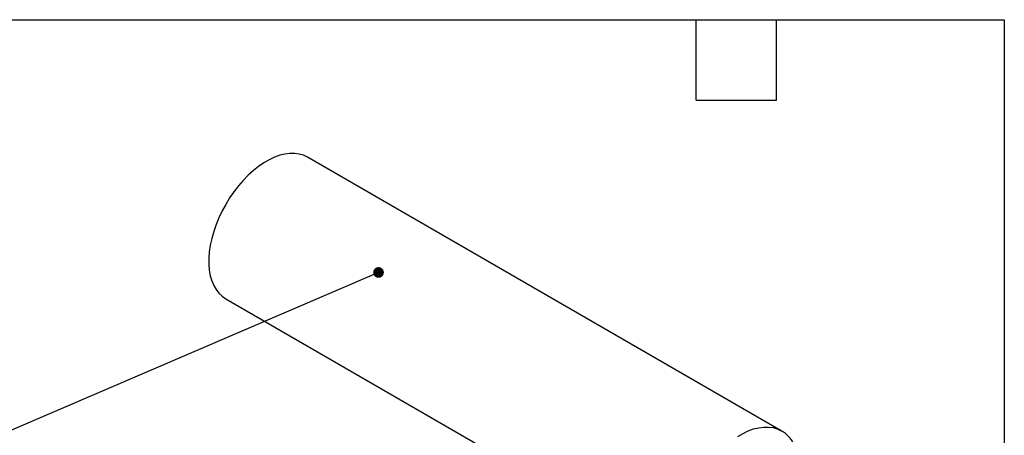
# Model space of a CAD drawing. Header units: millimetres. Extents: x 6 to 273, y 6 to 210.
# Tile 7 of 7: x 180 to 273, y 170 to 210. Entities that reach past the tile are written whole.
import ezdxf

# ---------------------------------------------------------------- set-up
doc = ezdxf.new("R2010")
doc.units = ezdxf.units.MM
doc.layers.add('TEXT', color=140, linetype='Continuous', lineweight=25)
doc.dimstyles.new('SLDDIMSTYLE2', dxfattribs={"dimtxt": 0.18, "dimasz": 1.016, "dimexe": 0, "dimexo": 0.0625, "dimgap": 0, "dimtad": 0, "dimtih": 1, "dimtoh": 1, "dimdec": 0, "dimrnd": 1e-09, "dimzin": 0, "dimdsep": 46, "dimtxsty": 'Standard', "dimblk1": 'DOT', "dimblk2": 'DOT', "dimsah": 1, "dimcen": 0.09, "dimadec": 0, "dimazin": 0, "dimtfac": 1.016, "dimtdec": 0, "dimtofl": 0, "dimtmove": 0, "dimatfit": 3, "dimldrblk": 'DOT', "dimfxl": 0, "dimfrac": 2, "dimtolj": 1, "dimtzin": 0, "dimarcsym": 0})

# ---------------------------------------------------------------- blocks, each defined once
blk = doc.blocks.new('_Dot')
at = {"color": 0, "linetype": 'ByBlock', "lineweight": -2}
blk.add_line((-0.5, 0), (-1, 0), dxfattribs=at)
at = {"color": 0, "linetype": 'ByBlock', "const_width": 0.5}
blk.add_lwpolyline([(-0.25, 0, 1), (0.25, 0, 1)], format="xyb", close=True, dxfattribs=at)

msp = doc.modelspace()

# ---------------------------------------------------------------- linework, layer by layer
for p, q in [((251.903, 170.605), (206.997, 196.529)), ((199.244, 183.108), (244.15, 157.183))]:
    msp.add_line(p, q)
at = {"flags": 128}
for points in [[(206.997, 196.529), (206.996, 196.53), (206.622, 196.707), (206.218, 196.826), (205.788, 196.885), (205.335, 196.884), (204.863, 196.823), (204.376, 196.702), (203.879, 196.522), (203.375, 196.285), (202.869, 195.993), (202.365, 195.648), (201.868, 195.253), (201.381, 194.813), (200.909, 194.329), (200.456, 193.807), (200.026, 193.252), (199.622, 192.666), (199.248, 192.057), (198.907, 191.428), (198.602, 190.786), (198.336, 190.136), (198.11, 189.482), (197.927, 188.832), (197.788, 188.19), (197.695, 187.562), (197.648, 186.953), (197.648, 186.368), (197.694, 185.813), (197.787, 185.292), (197.925, 184.81), (198.107, 184.37), (198.332, 183.977), (198.598, 183.634), (198.903, 183.343), (199.244, 183.108)], [(247.776, 170.069), (248.282, 170.361), (248.786, 170.598), (249.283, 170.777), (249.77, 170.898), (250.242, 170.96), (250.695, 170.961), (251.125, 170.902), (251.529, 170.783), (251.903, 170.605), (251.904, 170.605)]]:
    msp.add_lwpolyline(points, dxfattribs=at)
msp.add_open_spline([(252.995, 169.568), (252.958, 169.623), (252.844, 169.8), (252.612, 170.062), (252.297, 170.345), (252.057, 170.525), (251.916, 170.595), (251.903, 170.602)], degree=3, knots=[0, 0, 0, 0, 0.128723, 0.40721, 0.687013, 0.970006, 1, 1, 1, 1])
at = {"layer": 'TEXT'}
for p, q in [((6.35, 209.55), (273.05, 209.55)), ((243.84, 201.93), (243.84, 209.55)), ((251.46, 201.93), (251.46, 209.55)), ((273.05, 209.55), (273.05, 6.35)), ((243.84, 201.93), (251.46, 201.93))]:
    msp.add_line(p, q, dxfattribs=at)

# ---------------------------------------------------------------- leaders
msp.add_leader([(213.732, 185.603), (178.722, 170.566), (172.372, 170.566)], dimstyle='SLDDIMSTYLE2', dxfattribs=at)

doc.saveas('drawing.dxf')
